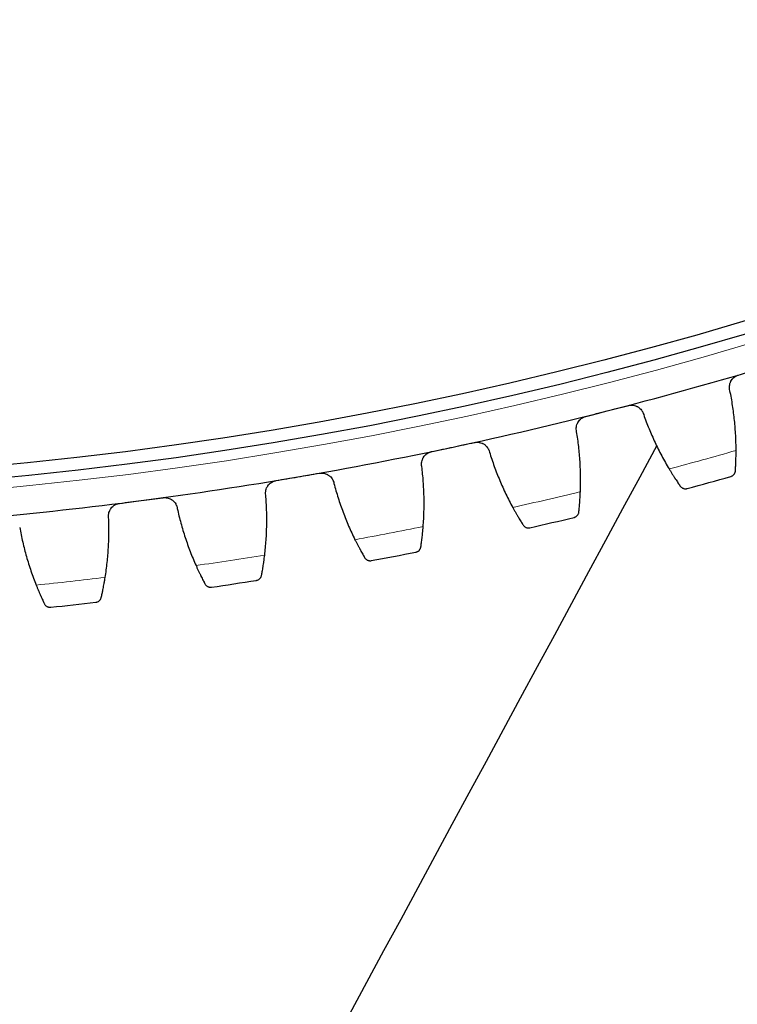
# Model space of a CAD drawing. Header units: inches. Extents: x 0 to 17820, y -10 to 12600.
# Tile 198 of 256: x 8178 to 8291, y 2753 to 2908. Entities that reach past the tile are written whole.
import ezdxf

# ---------------------------------------------------------------- set-up
doc = ezdxf.new("R2010")
doc.units = ezdxf.units.IN
doc.layers.add('1', color=7, linetype='Continuous', true_color=0xffffff)
doc.layers.add('254', color=7, linetype='Continuous', true_color=0xffffff)
doc.styles.add('latin_extended', font='simplex.shx')
doc.dimstyles.get("Standard").update_dxf_attribs({"dimtxt": 0.18, "dimasz": 0.18, "dimexe": 0.18, "dimexo": 0.0625, "dimgap": 0.09, "dimtad": 0, "dimtih": 1, "dimtoh": 1, "dimdec": 4, "dimzin": 0, "dimdsep": 46, "dimtxsty": 'Standard', "dimcen": 0.09, "dimadec": 0, "dimazin": 0, "dimtfac": 1, "dimtdec": 4, "dimtofl": 0, "dimtmove": 0, "dimatfit": 3, "dimfxl": 1, "dimtolj": 1, "dimtzin": 0, "dimarcsym": 0})

# ---------------------------------------------------------------- blocks, each defined once
blk = doc.blocks.new('_U9')
at = {"layer": '254', "color": 3, "linetype": 'Continuous', "lineweight": 13, "transparency": 16777216}
for p, q in [((7491.72, 2808.14), (7491.72, 1680.64)), ((8741.72, 2808.14), (8741.72, 1680.64)), ((7596.72, 1710.64), (8636.72, 1710.64))]:
    blk.add_line(p, q, dxfattribs=at)
at = {"layer": '254', "color": 3, "transparency": 16777216}
for points in [[(7596.72, 1728.14), (7596.72, 1693.14), (7491.72, 1710.64)], [(8636.72, 1693.14), (8636.72, 1728.14), (8741.72, 1710.64)]]:
    blk.add_solid(points, dxfattribs=at)
at = {"layer": 'Defpoints', "color": 0, "transparency": 16777216}
for p in [(7491.72, 2838.14), (8741.72, 2838.14), (8741.72, 1710.64)]:
    blk.add_point(p, dxfattribs=at)
at = {"layer": '254', "color": 2, "lineweight": 13, "transparency": 16777216, "insert": (7941.72, 1868.14), "char_height": 105, "attachment_point": 1, "style": 'latin_extended'}
blk.add_mtext('\\A1;1250', dxfattribs=at)
blk = doc.blocks.new('_U10')
at = {"layer": '254', "color": 3, "linetype": 'Continuous', "lineweight": 13, "transparency": 16777216}
for p, q in [((7677.48, 2873.14), (7677.48, 1920.64)), ((8554.97, 2873.14), (8554.97, 1920.64)), ((7782.48, 1950.64), (8449.97, 1950.64))]:
    blk.add_line(p, q, dxfattribs=at)
at = {"layer": '254', "color": 3, "transparency": 16777216}
for points in [[(7782.48, 1968.14), (7782.48, 1933.14), (7677.48, 1950.64)], [(8449.97, 1933.14), (8449.97, 1968.14), (8554.97, 1950.64)]]:
    blk.add_solid(points, dxfattribs=at)
at = {"layer": 'Defpoints', "color": 0, "transparency": 16777216}
for p in [(7677.48, 2903.14), (8554.97, 2903.14), (8554.97, 1950.64)]:
    blk.add_point(p, dxfattribs=at)
at = {"layer": '254', "color": 2, "lineweight": 13, "transparency": 16777216, "insert": (7981.23, 2108.14), "char_height": 105, "attachment_point": 1, "style": 'latin_extended'}
blk.add_mtext('\\A1;\\C2;880', dxfattribs=at)
blk = doc.blocks.new('_U14')
at = {"layer": '254', "color": 3, "linetype": 'Continuous', "lineweight": 13, "transparency": 16777216}
for p, q in [((8146.72, 3448.14), (9373.83, 3448.14)), ((9343.83, 3343.14), (9343.83, 2889.14)), ((8846.72, 2784.14), (9373.83, 2784.14)), ((9343.83, 2784.14), (9343.83, 1329.14))]:
    blk.add_line(p, q, dxfattribs=at)
at = {"layer": '254', "color": 3, "transparency": 16777216}
for points in [[(9361.33, 3343.14), (9326.33, 3343.14), (9343.83, 3448.14)], [(9326.33, 2889.14), (9361.33, 2889.14), (9343.83, 2784.14)]]:
    blk.add_solid(points, dxfattribs=at)
at = {"layer": 'Defpoints', "color": 0, "transparency": 16777216}
for p in [(8116.72, 3448.14), (8816.72, 2784.14), (9343.83, 2784.14)]:
    blk.add_point(p, dxfattribs=at)
at = {"layer": '254', "color": 2, "lineweight": 13, "transparency": 16777216, "insert": (9186.33, 1381.64), "char_height": 105, "attachment_point": 1, "rotation": 90, "style": 'latin_extended'}
blk.add_mtext('\\A1;\\C31;{\\H1.00x;\\Fsimplex.shx;Installed ~\\Fsimplex.shx;}\\C2; 664 ', dxfattribs=at)

msp = doc.modelspace()

# ---------------------------------------------------------------- linework, layer by layer
at = {"layer": '1', "color": 110, "linetype": 'Continuous', "lineweight": 13}
msp.add_circle((8116.72, 3448.139), 616.6, dxfattribs=at)
at = {"layer": '1', "color": 2, "linetype": 'Continuous', "lineweight": 25}
for radius in [615, 613]:
    msp.add_circle((8116.72, 3448.139), radius, dxfattribs=at)
for radius, start, end in [(621, 284.33121, 286.624204), (621, 282.038217, 284.33121), (621, 279.745223, 282.038217), (621, 277.452229, 279.745223), (636, 285.156782, 285.798632), (621, 275.159236, 277.452229), (636, 282.863788, 283.505639), (636, 280.570794, 281.212645), (636, 278.277801, 278.919651), (636, 275.984807, 276.626658)]:
    msp.add_arc((8116.72, 3448.139), radius, start, end, dxfattribs=at)
at = {"layer": '1', "color": 110, "linetype": 'Continuous', "lineweight": 13}
for start, end in [(284.983346, 285.972068), (282.690353, 283.679074), (280.397359, 281.38608), (278.104366, 279.093087), (275.811372, 276.800093)]:
    msp.add_arc((8116.72, 3448.139), 632.294, start, end, dxfattribs=at)
at = {"layer": '1', "color": 2, "linetype": 'Continuous', "lineweight": 25}
for points, knots in [([(8184.88, 2480.983), (8243.038, 2588.618), (8314.883, 2721.585), (8386.728, 2854.552), (8400.416, 2879.884)], [0, 0, 0, 0, 0.8094854, 1, 1, 1, 1]), ([(8289.742, 2849.641), (8289.706, 2849.765), (8289.683, 2849.89), (8289.665, 2850.081), (8289.663, 2850.145), (8289.663, 2850.241), (8289.664, 2850.273), (8289.668, 2850.338), (8289.67, 2850.37), (8289.687, 2850.53), (8289.712, 2850.656), (8289.769, 2850.841), (8289.79, 2850.902), (8289.828, 2850.992), (8289.841, 2851.022), (8289.869, 2851.081), (8289.884, 2851.11), (8289.96, 2851.253), (8290.032, 2851.361), (8290.136, 2851.488), (8290.157, 2851.513), (8290.201, 2851.562), (8290.224, 2851.586), (8290.294, 2851.656), (8290.343, 2851.7), (8290.495, 2851.825), (8290.604, 2851.898), (8290.751, 2851.976), (8290.781, 2851.991), (8290.841, 2852.02), (8290.872, 2852.033), (8290.964, 2852.071), (8291.027, 2852.094), (8291.091, 2852.113)], [0, 0, 0, 0, 0.125, 0.125, 0.1875, 0.1875, 0.21875, 0.21875, 0.25, 0.25, 0.375, 0.375, 0.4375, 0.4375, 0.46875, 0.46875, 0.5, 0.5, 0.625, 0.625, 0.65625, 0.65625, 0.6875, 0.6875, 0.75, 0.75, 0.875, 0.875, 0.90625, 0.90625, 0.9375, 0.9375, 1, 1, 1, 1]), ([(8273.764, 2847.315), (8273.829, 2847.331), (8273.959, 2847.358), (8274.155, 2847.378), (8274.287, 2847.378), (8274.387, 2847.373), (8274.42, 2847.371), (8274.486, 2847.364), (8274.519, 2847.36), (8274.682, 2847.336), (8274.808, 2847.305), (8274.963, 2847.249), (8274.993, 2847.238), (8275.039, 2847.219), (8275.054, 2847.212), (8275.084, 2847.199), (8275.159, 2847.165), (8275.288, 2847.096), (8275.395, 2847.024), (8275.499, 2846.947), (8275.55, 2846.906), (8275.695, 2846.775), (8275.781, 2846.68), (8275.897, 2846.527), (8275.933, 2846.474), (8275.983, 2846.392), (8275.999, 2846.364), (8276.03, 2846.307), (8276.045, 2846.278), (8276.115, 2846.134), (8276.16, 2846.014), (8276.193, 2845.889)], [0, 0, 0, 0, 0.0625, 0.125, 0.1875, 0.1875, 0.21875, 0.21875, 0.25, 0.25, 0.375, 0.375, 0.40625, 0.40625, 0.421875, 0.421875, 0.4375, 0.5, 0.5625, 0.5625, 0.625, 0.625, 0.75, 0.75, 0.8125, 0.8125, 0.84375, 0.84375, 0.875, 0.875, 1, 1, 1, 1]), ([(8265.658, 2843.198), (8265.627, 2843.323), (8265.608, 2843.449), (8265.599, 2843.64), (8265.599, 2843.704), (8265.603, 2843.8), (8265.605, 2843.832), (8265.612, 2843.897), (8265.615, 2843.929), (8265.638, 2844.088), (8265.669, 2844.213), (8265.732, 2844.395), (8265.757, 2844.455), (8265.798, 2844.544), (8265.812, 2844.574), (8265.842, 2844.631), (8265.858, 2844.66), (8265.94, 2844.8), (8266.017, 2844.905), (8266.125, 2845.027), (8266.147, 2845.051), (8266.194, 2845.098), (8266.217, 2845.122), (8266.29, 2845.189), (8266.341, 2845.231), (8266.497, 2845.35), (8266.61, 2845.419), (8266.759, 2845.491), (8266.79, 2845.505), (8266.851, 2845.531), (8266.882, 2845.543), (8266.976, 2845.577), (8267.04, 2845.597), (8267.104, 2845.613)], [0, 0, 0, 0, 0.125, 0.125, 0.1875, 0.1875, 0.21875, 0.21875, 0.25, 0.25, 0.375, 0.375, 0.4375, 0.4375, 0.46875, 0.46875, 0.5, 0.5, 0.625, 0.625, 0.65625, 0.65625, 0.6875, 0.6875, 0.75, 0.75, 0.875, 0.875, 0.90625, 0.90625, 0.9375, 0.9375, 1, 1, 1, 1]), ([(8249.6, 2841.513), (8249.665, 2841.527), (8249.796, 2841.548), (8249.993, 2841.56), (8250.125, 2841.555), (8250.224, 2841.546), (8250.257, 2841.542), (8250.323, 2841.533), (8250.355, 2841.528), (8250.517, 2841.497), (8250.643, 2841.461), (8250.795, 2841.399), (8250.825, 2841.386), (8250.87, 2841.366), (8250.884, 2841.359), (8250.914, 2841.344), (8250.987, 2841.307), (8251.113, 2841.233), (8251.218, 2841.157), (8251.319, 2841.076), (8251.367, 2841.033), (8251.507, 2840.896), (8251.59, 2840.798), (8251.699, 2840.64), (8251.733, 2840.586), (8251.78, 2840.501), (8251.795, 2840.473), (8251.823, 2840.415), (8251.837, 2840.386), (8251.901, 2840.239), (8251.941, 2840.117), (8251.969, 2839.991)], [0, 0, 0, 0, 0.0625, 0.125, 0.1875, 0.1875, 0.21875, 0.21875, 0.25, 0.25, 0.375, 0.375, 0.40625, 0.40625, 0.421875, 0.421875, 0.4375, 0.5, 0.5625, 0.5625, 0.625, 0.625, 0.75, 0.75, 0.8125, 0.8125, 0.84375, 0.84375, 0.875, 0.875, 1, 1, 1, 1]), ([(8241.335, 2837.723), (8241.309, 2837.849), (8241.296, 2837.976), (8241.294, 2838.168), (8241.296, 2838.231), (8241.305, 2838.327), (8241.308, 2838.359), (8241.317, 2838.423), (8241.322, 2838.455), (8241.351, 2838.614), (8241.387, 2838.737), (8241.458, 2838.917), (8241.484, 2838.976), (8241.529, 2839.063), (8241.544, 2839.092), (8241.577, 2839.148), (8241.594, 2839.176), (8241.682, 2839.313), (8241.762, 2839.415), (8241.875, 2839.533), (8241.898, 2839.556), (8241.946, 2839.601), (8241.971, 2839.623), (8242.047, 2839.687), (8242.099, 2839.728), (8242.26, 2839.84), (8242.375, 2839.904), (8242.527, 2839.97), (8242.558, 2839.983), (8242.621, 2840.006), (8242.652, 2840.017), (8242.747, 2840.048), (8242.812, 2840.065), (8242.877, 2840.079)], [0, 0, 0, 0, 0.125, 0.125, 0.1875, 0.1875, 0.21875, 0.21875, 0.25, 0.25, 0.375, 0.375, 0.4375, 0.4375, 0.46875, 0.46875, 0.5, 0.5, 0.625, 0.625, 0.65625, 0.65625, 0.6875, 0.6875, 0.75, 0.75, 0.875, 0.875, 0.90625, 0.90625, 0.9375, 0.9375, 1, 1, 1, 1]), ([(8290.601, 2837.059), (8290.607, 2837.148), (8290.613, 2837.243), (8290.626, 2837.446), (8290.639, 2837.662), (8290.651, 2837.903), (8290.658, 2838.062), (8290.66, 2838.094), (8290.663, 2838.159), (8290.664, 2838.191), (8290.668, 2838.291), (8290.671, 2838.358), (8290.679, 2838.564), (8290.684, 2838.705), (8290.692, 2838.994), (8290.696, 2839.143), (8290.7, 2839.372), (8290.702, 2839.449), (8290.703, 2839.567), (8290.704, 2839.606), (8290.705, 2839.686), (8290.705, 2839.726), (8290.707, 2839.926), (8290.708, 2840.089), (8290.708, 2840.254)], [0, 0, 0, 0, 0.125, 0.125, 0.25, 0.375, 0.375, 0.40625, 0.40625, 0.4375, 0.4375, 0.5, 0.5, 0.625, 0.625, 0.75, 0.75, 0.8125, 0.8125, 0.84375, 0.84375, 0.875, 0.875, 1, 1, 1, 1]), ([(8280.192, 2837.342), (8280.277, 2837.201), (8280.361, 2837.062), (8280.527, 2836.791), (8280.691, 2836.527), (8280.851, 2836.275), (8280.969, 2836.09), (8281.008, 2836.03), (8281.066, 2835.94), (8281.085, 2835.91), (8281.123, 2835.852), (8281.142, 2835.823), (8281.236, 2835.679), (8281.381, 2835.46), (8281.515, 2835.26), (8281.643, 2835.069), (8281.705, 2834.979), (8281.778, 2834.873), (8281.792, 2834.852), (8281.82, 2834.811), (8281.862, 2834.751), (8281.902, 2834.694), (8281.927, 2834.657)], [0, 0, 0, 0, 0.125, 0.125, 0.25, 0.375, 0.375, 0.4375, 0.4375, 0.46875, 0.46875, 0.5, 0.5, 0.625, 0.75, 0.75, 0.875, 0.875, 0.90625, 0.90625, 0.9375, 1, 1, 1, 1]), ([(8225.222, 2836.682), (8225.288, 2836.693), (8225.42, 2836.709), (8225.617, 2836.713), (8225.749, 2836.703), (8225.848, 2836.69), (8225.881, 2836.685), (8225.946, 2836.674), (8225.978, 2836.667), (8226.139, 2836.63), (8226.262, 2836.588), (8226.412, 2836.521), (8226.441, 2836.507), (8226.485, 2836.484), (8226.5, 2836.477), (8226.529, 2836.461), (8226.6, 2836.421), (8226.724, 2836.342), (8226.825, 2836.262), (8226.923, 2836.177), (8226.97, 2836.132), (8227.104, 2835.99), (8227.182, 2835.888), (8227.285, 2835.726), (8227.317, 2835.67), (8227.36, 2835.584), (8227.374, 2835.555), (8227.4, 2835.496), (8227.413, 2835.466), (8227.471, 2835.317), (8227.506, 2835.193), (8227.529, 2835.066)], [0, 0, 0, 0, 0.0625, 0.125, 0.1875, 0.1875, 0.21875, 0.21875, 0.25, 0.25, 0.375, 0.375, 0.40625, 0.40625, 0.421875, 0.421875, 0.4375, 0.5, 0.5625, 0.5625, 0.625, 0.625, 0.75, 0.75, 0.8125, 0.8125, 0.84375, 0.84375, 0.875, 0.875, 1, 1, 1, 1]), ([(8289.876, 2836.164), (8289.877, 2836.165), (8289.879, 2836.165), (8289.881, 2836.166), (8289.883, 2836.166), (8289.887, 2836.168), (8289.896, 2836.17), (8289.915, 2836.176), (8289.955, 2836.19), (8289.988, 2836.203), (8290.053, 2836.232), (8290.095, 2836.254), (8290.215, 2836.33), (8290.29, 2836.393), (8290.388, 2836.504), (8290.418, 2836.545), (8290.46, 2836.61), (8290.473, 2836.632), (8290.498, 2836.679), (8290.51, 2836.703), (8290.542, 2836.778), (8290.56, 2836.83), (8290.588, 2836.94), (8290.597, 2836.998), (8290.601, 2837.059)], [0, 0, 0, 0, 0.0039063, 0.0039063, 0.0078125, 0.0078125, 0.015625, 0.03125, 0.0625, 0.125, 0.125, 0.25, 0.25, 0.5, 0.5, 0.625, 0.625, 0.6875, 0.6875, 0.75, 0.75, 0.875, 0.875, 1, 1, 1, 1]), ([(8216.813, 2833.226), (8216.792, 2833.353), (8216.784, 2833.481), (8216.789, 2833.672), (8216.794, 2833.736), (8216.806, 2833.831), (8216.811, 2833.863), (8216.823, 2833.927), (8216.829, 2833.958), (8216.865, 2834.116), (8216.905, 2834.237), (8216.983, 2834.414), (8217.012, 2834.472), (8217.06, 2834.557), (8217.077, 2834.585), (8217.111, 2834.64), (8217.129, 2834.668), (8217.223, 2834.801), (8217.307, 2834.899), (8217.425, 2835.012), (8217.449, 2835.035), (8217.499, 2835.078), (8217.524, 2835.099), (8217.602, 2835.16), (8217.656, 2835.198), (8217.822, 2835.304), (8217.939, 2835.364), (8218.094, 2835.424), (8218.126, 2835.435), (8218.189, 2835.456), (8218.221, 2835.466), (8218.317, 2835.493), (8218.382, 2835.507), (8218.448, 2835.518)], [0, 0, 0, 0, 0.125, 0.125, 0.1875, 0.1875, 0.21875, 0.21875, 0.25, 0.25, 0.375, 0.375, 0.4375, 0.4375, 0.46875, 0.46875, 0.5, 0.5, 0.625, 0.625, 0.65625, 0.65625, 0.6875, 0.6875, 0.75, 0.75, 0.875, 0.875, 0.90625, 0.90625, 0.9375, 0.9375, 1, 1, 1, 1]), ([(8281.927, 2834.657), (8281.962, 2834.607), (8282, 2834.563), (8282.079, 2834.483), (8282.121, 2834.447), (8282.208, 2834.385), (8282.253, 2834.358), (8282.345, 2834.312), (8282.392, 2834.292), (8282.488, 2834.262), (8282.536, 2834.25), (8282.632, 2834.234), (8282.68, 2834.23), (8282.775, 2834.228), (8282.823, 2834.23), (8282.894, 2834.239), (8282.929, 2834.244), (8282.969, 2834.253), (8282.989, 2834.258), (8282.998, 2834.26), (8283.004, 2834.262), (8283.007, 2834.262), (8283.009, 2834.263)], [0, 0, 0, 0, 0.125, 0.125, 0.25, 0.25, 0.375, 0.375, 0.5, 0.5, 0.625, 0.625, 0.75, 0.75, 0.875, 0.875, 0.9375, 0.96875, 0.984375, 0.9921875, 0.9921875, 1, 1, 1, 1]), ([(8200.671, 2832.83), (8200.738, 2832.839), (8200.87, 2832.85), (8201.067, 2832.846), (8201.198, 2832.83), (8201.296, 2832.814), (8201.329, 2832.807), (8201.394, 2832.793), (8201.426, 2832.785), (8201.585, 2832.742), (8201.707, 2832.695), (8201.853, 2832.622), (8201.882, 2832.607), (8201.925, 2832.582), (8201.94, 2832.574), (8201.968, 2832.557), (8202.038, 2832.514), (8202.158, 2832.431), (8202.256, 2832.346), (8202.35, 2832.258), (8202.395, 2832.211), (8202.524, 2832.064), (8202.598, 2831.959), (8202.694, 2831.793), (8202.724, 2831.736), (8202.764, 2831.648), (8202.776, 2831.618), (8202.8, 2831.558), (8202.811, 2831.528), (8202.864, 2831.376), (8202.894, 2831.252), (8202.911, 2831.124)], [0, 0, 0, 0, 0.0625, 0.125, 0.1875, 0.1875, 0.21875, 0.21875, 0.25, 0.25, 0.375, 0.375, 0.40625, 0.40625, 0.421875, 0.421875, 0.4375, 0.5, 0.5625, 0.5625, 0.625, 0.625, 0.75, 0.75, 0.8125, 0.8125, 0.84375, 0.84375, 0.875, 0.875, 1, 1, 1, 1]), ([(8266.013, 2830.591), (8266.022, 2830.68), (8266.032, 2830.775), (8266.053, 2830.978), (8266.074, 2831.193), (8266.096, 2831.433), (8266.11, 2831.591), (8266.113, 2831.623), (8266.118, 2831.688), (8266.121, 2831.72), (8266.129, 2831.82), (8266.135, 2831.887), (8266.151, 2832.092), (8266.161, 2832.232), (8266.181, 2832.521), (8266.191, 2832.67), (8266.204, 2832.899), (8266.209, 2832.976), (8266.215, 2833.093), (8266.217, 2833.133), (8266.222, 2833.212), (8266.224, 2833.252), (8266.233, 2833.452), (8266.241, 2833.615), (8266.247, 2833.78)], [0, 0, 0, 0, 0.125, 0.125, 0.25, 0.375, 0.375, 0.40625, 0.40625, 0.4375, 0.4375, 0.5, 0.5, 0.625, 0.625, 0.75, 0.75, 0.8125, 0.8125, 0.84375, 0.84375, 0.875, 0.875, 1, 1, 1, 1]), ([(8192.13, 2829.714), (8192.114, 2829.842), (8192.111, 2829.969), (8192.125, 2830.16), (8192.132, 2830.224), (8192.148, 2830.319), (8192.154, 2830.35), (8192.168, 2830.413), (8192.176, 2830.445), (8192.218, 2830.601), (8192.263, 2830.721), (8192.348, 2830.894), (8192.379, 2830.951), (8192.43, 2831.034), (8192.448, 2831.061), (8192.485, 2831.115), (8192.504, 2831.141), (8192.603, 2831.271), (8192.691, 2831.366), (8192.813, 2831.474), (8192.838, 2831.495), (8192.89, 2831.537), (8192.916, 2831.557), (8192.996, 2831.615), (8193.052, 2831.651), (8193.222, 2831.75), (8193.341, 2831.805), (8193.498, 2831.859), (8193.53, 2831.869), (8193.594, 2831.887), (8193.627, 2831.895), (8193.724, 2831.918), (8193.789, 2831.93), (8193.856, 2831.939)], [0, 0, 0, 0, 0.125, 0.125, 0.1875, 0.1875, 0.21875, 0.21875, 0.25, 0.25, 0.375, 0.375, 0.4375, 0.4375, 0.46875, 0.46875, 0.5, 0.5, 0.625, 0.625, 0.65625, 0.65625, 0.6875, 0.6875, 0.75, 0.75, 0.875, 0.875, 0.90625, 0.90625, 0.9375, 0.9375, 1, 1, 1, 1]), ([(8255.624, 2831.291), (8255.703, 2831.146), (8255.781, 2831.004), (8255.936, 2830.727), (8256.089, 2830.456), (8256.239, 2830.198), (8256.349, 2830.009), (8256.386, 2829.947), (8256.44, 2829.855), (8256.458, 2829.824), (8256.494, 2829.764), (8256.512, 2829.734), (8256.6, 2829.587), (8256.736, 2829.362), (8256.862, 2829.157), (8256.983, 2828.962), (8257.04, 2828.869), (8257.109, 2828.76), (8257.123, 2828.739), (8257.149, 2828.697), (8257.189, 2828.635), (8257.226, 2828.576), (8257.25, 2828.539)], [0, 0, 0, 0, 0.125, 0.125, 0.25, 0.375, 0.375, 0.4375, 0.4375, 0.46875, 0.46875, 0.5, 0.5, 0.625, 0.75, 0.75, 0.875, 0.875, 0.90625, 0.90625, 0.9375, 1, 1, 1, 1]), ([(8265.252, 2829.727), (8265.254, 2829.727), (8265.255, 2829.727), (8265.258, 2829.728), (8265.259, 2829.728), (8265.264, 2829.729), (8265.272, 2829.732), (8265.292, 2829.737), (8265.332, 2829.749), (8265.366, 2829.761), (8265.432, 2829.787), (8265.474, 2829.808), (8265.598, 2829.878), (8265.675, 2829.938), (8265.778, 2830.046), (8265.81, 2830.085), (8265.854, 2830.148), (8265.868, 2830.17), (8265.895, 2830.216), (8265.907, 2830.24), (8265.943, 2830.313), (8265.963, 2830.364), (8265.995, 2830.473), (8266.006, 2830.531), (8266.013, 2830.591)], [0, 0, 0, 0, 0.0039062, 0.0039062, 0.0078125, 0.0078125, 0.015625, 0.03125, 0.0625, 0.125, 0.125, 0.25, 0.25, 0.5, 0.5, 0.625, 0.625, 0.6875, 0.6875, 0.75, 0.75, 0.875, 0.875, 1, 1, 1, 1]), ([(8241.186, 2825.113), (8241.199, 2825.201), (8241.212, 2825.295), (8241.241, 2825.497), (8241.271, 2825.711), (8241.303, 2825.95), (8241.323, 2826.108), (8241.327, 2826.139), (8241.335, 2826.204), (8241.339, 2826.237), (8241.351, 2826.335), (8241.359, 2826.402), (8241.383, 2826.606), (8241.399, 2826.746), (8241.431, 2827.034), (8241.446, 2827.182), (8241.469, 2827.41), (8241.477, 2827.487), (8241.488, 2827.604), (8241.492, 2827.644), (8241.499, 2827.723), (8241.502, 2827.763), (8241.52, 2827.962), (8241.534, 2828.124), (8241.547, 2828.289)], [0, 0, 0, 0, 0.125, 0.125, 0.25, 0.375, 0.375, 0.40625, 0.40625, 0.4375, 0.4375, 0.5, 0.5, 0.625, 0.625, 0.75, 0.75, 0.8125, 0.8125, 0.84375, 0.84375, 0.875, 0.875, 1, 1, 1, 1]), ([(8257.25, 2828.539), (8257.282, 2828.487), (8257.318, 2828.441), (8257.395, 2828.358), (8257.435, 2828.321), (8257.519, 2828.255), (8257.563, 2828.226), (8257.653, 2828.177), (8257.7, 2828.156), (8257.794, 2828.121), (8257.841, 2828.107), (8257.937, 2828.087), (8257.985, 2828.081), (8258.08, 2828.075), (8258.128, 2828.076), (8258.199, 2828.082), (8258.234, 2828.086), (8258.275, 2828.093), (8258.295, 2828.097), (8258.304, 2828.099), (8258.31, 2828.1), (8258.313, 2828.101), (8258.315, 2828.101)], [0, 0, 0, 0, 0.125, 0.125, 0.25, 0.25, 0.375, 0.375, 0.5, 0.5, 0.625, 0.625, 0.75, 0.75, 0.875, 0.875, 0.9375, 0.96875, 0.984375, 0.9921875, 0.9921875, 1, 1, 1, 1]), ([(8230.833, 2826.228), (8230.906, 2826.079), (8230.979, 2825.934), (8231.122, 2825.651), (8231.264, 2825.375), (8231.404, 2825.111), (8231.506, 2824.917), (8231.54, 2824.854), (8231.591, 2824.76), (8231.608, 2824.729), (8231.641, 2824.667), (8231.658, 2824.637), (8231.74, 2824.486), (8231.867, 2824.256), (8231.984, 2824.046), (8232.097, 2823.846), (8232.151, 2823.751), (8232.216, 2823.639), (8232.228, 2823.617), (8232.253, 2823.574), (8232.29, 2823.511), (8232.325, 2823.451), (8232.347, 2823.412)], [0, 0, 0, 0, 0.125, 0.125, 0.25, 0.375, 0.375, 0.4375, 0.4375, 0.46875, 0.46875, 0.5, 0.5, 0.625, 0.75, 0.75, 0.875, 0.875, 0.90625, 0.90625, 0.9375, 1, 1, 1, 1]), ([(8240.391, 2824.279), (8240.392, 2824.279), (8240.394, 2824.28), (8240.397, 2824.28), (8240.398, 2824.28), (8240.402, 2824.281), (8240.411, 2824.283), (8240.431, 2824.288), (8240.472, 2824.298), (8240.506, 2824.309), (8240.573, 2824.332), (8240.616, 2824.351), (8240.743, 2824.417), (8240.822, 2824.473), (8240.929, 2824.577), (8240.962, 2824.615), (8241.009, 2824.676), (8241.024, 2824.698), (8241.052, 2824.742), (8241.066, 2824.765), (8241.104, 2824.837), (8241.126, 2824.888), (8241.163, 2824.996), (8241.177, 2825.053), (8241.186, 2825.113)], [0, 0, 0, 0, 0.0039062, 0.0039062, 0.0078125, 0.0078125, 0.015625, 0.03125, 0.0625, 0.125, 0.125, 0.25, 0.25, 0.5, 0.5, 0.625, 0.625, 0.6875, 0.6875, 0.75, 0.75, 0.875, 0.875, 1, 1, 1, 1]), ([(8216.159, 2820.632), (8216.175, 2820.719), (8216.193, 2820.813), (8216.23, 2821.013), (8216.268, 2821.226), (8216.309, 2821.464), (8216.336, 2821.62), (8216.341, 2821.652), (8216.352, 2821.716), (8216.357, 2821.749), (8216.373, 2821.847), (8216.384, 2821.913), (8216.416, 2822.116), (8216.438, 2822.256), (8216.481, 2822.542), (8216.502, 2822.689), (8216.534, 2822.916), (8216.545, 2822.993), (8216.561, 2823.109), (8216.566, 2823.148), (8216.576, 2823.227), (8216.581, 2823.267), (8216.607, 2823.466), (8216.628, 2823.627), (8216.647, 2823.791)], [0, 0, 0, 0, 0.125, 0.125, 0.25, 0.375, 0.375, 0.40625, 0.40625, 0.4375, 0.4375, 0.5, 0.5, 0.625, 0.625, 0.75, 0.75, 0.8125, 0.8125, 0.84375, 0.84375, 0.875, 0.875, 1, 1, 1, 1]), ([(8232.347, 2823.412), (8232.378, 2823.36), (8232.412, 2823.312), (8232.485, 2823.226), (8232.524, 2823.187), (8232.605, 2823.118), (8232.648, 2823.088), (8232.736, 2823.034), (8232.781, 2823.011), (8232.874, 2822.973), (8232.921, 2822.958), (8233.016, 2822.934), (8233.063, 2822.926), (8233.158, 2822.916), (8233.206, 2822.915), (8233.277, 2822.918), (8233.312, 2822.92), (8233.354, 2822.926), (8233.374, 2822.929), (8233.383, 2822.931), (8233.389, 2822.932), (8233.392, 2822.932), (8233.395, 2822.933)], [0, 0, 0, 0, 0.125, 0.125, 0.25, 0.25, 0.375, 0.375, 0.5, 0.5, 0.625, 0.625, 0.75, 0.75, 0.875, 0.875, 0.9375, 0.96875, 0.984375, 0.9921875, 0.9921875, 1, 1, 1, 1]), ([(8205.859, 2822.16), (8205.926, 2822.009), (8205.993, 2821.861), (8206.125, 2821.573), (8206.256, 2821.29), (8206.385, 2821.021), (8206.48, 2820.824), (8206.511, 2820.759), (8206.558, 2820.663), (8206.574, 2820.631), (8206.604, 2820.568), (8206.62, 2820.537), (8206.695, 2820.384), (8206.813, 2820.148), (8206.922, 2819.934), (8207.027, 2819.729), (8207.077, 2819.633), (8207.137, 2819.518), (8207.149, 2819.496), (8207.172, 2819.452), (8207.206, 2819.387), (8207.239, 2819.325), (8207.26, 2819.286)], [0, 0, 0, 0, 0.125, 0.125, 0.25, 0.375, 0.375, 0.4375, 0.4375, 0.46875, 0.46875, 0.5, 0.5, 0.625, 0.75, 0.75, 0.875, 0.875, 0.90625, 0.90625, 0.9375, 1, 1, 1, 1]), ([(8190.973, 2817.156), (8190.993, 2817.242), (8191.014, 2817.335), (8191.059, 2817.534), (8191.106, 2817.746), (8191.157, 2817.981), (8191.189, 2818.136), (8191.196, 2818.168), (8191.209, 2818.231), (8191.215, 2818.264), (8191.236, 2818.361), (8191.249, 2818.427), (8191.289, 2818.629), (8191.317, 2818.767), (8191.371, 2819.052), (8191.398, 2819.198), (8191.439, 2819.423), (8191.453, 2819.5), (8191.473, 2819.615), (8191.48, 2819.654), (8191.494, 2819.732), (8191.501, 2819.772), (8191.534, 2819.969), (8191.561, 2820.13), (8191.587, 2820.293)], [0, 0, 0, 0, 0.125, 0.125, 0.25, 0.375, 0.375, 0.40625, 0.40625, 0.4375, 0.4375, 0.5, 0.5, 0.625, 0.625, 0.75, 0.75, 0.8125, 0.8125, 0.84375, 0.84375, 0.875, 0.875, 1, 1, 1, 1]), ([(8215.331, 2819.831), (8215.333, 2819.831), (8215.334, 2819.831), (8215.337, 2819.831), (8215.339, 2819.832), (8215.343, 2819.832), (8215.352, 2819.834), (8215.372, 2819.838), (8215.413, 2819.846), (8215.447, 2819.856), (8215.515, 2819.876), (8215.559, 2819.893), (8215.689, 2819.954), (8215.77, 2820.007), (8215.881, 2820.107), (8215.916, 2820.143), (8215.965, 2820.203), (8215.981, 2820.224), (8216.011, 2820.267), (8216.025, 2820.289), (8216.067, 2820.36), (8216.091, 2820.409), (8216.131, 2820.516), (8216.147, 2820.572), (8216.159, 2820.632)], [0, 0, 0, 0, 0.0039063, 0.0039063, 0.0078125, 0.0078125, 0.015625, 0.03125, 0.0625, 0.125, 0.125, 0.25, 0.25, 0.5, 0.5, 0.625, 0.625, 0.6875, 0.6875, 0.75, 0.75, 0.875, 0.875, 1, 1, 1, 1]), ([(8180.742, 2819.095), (8180.803, 2818.941), (8180.864, 2818.791), (8180.985, 2818.497), (8181.105, 2818.21), (8181.222, 2817.936), (8181.309, 2817.735), (8181.338, 2817.669), (8181.381, 2817.571), (8181.395, 2817.539), (8181.424, 2817.475), (8181.438, 2817.443), (8181.507, 2817.286), (8181.615, 2817.046), (8181.716, 2816.828), (8181.812, 2816.62), (8181.859, 2816.521), (8181.914, 2816.404), (8181.925, 2816.381), (8181.946, 2816.336), (8181.978, 2816.27), (8182.008, 2816.207), (8182.027, 2816.167)], [0, 0, 0, 0, 0.125, 0.125, 0.25, 0.375, 0.375, 0.4375, 0.4375, 0.46875, 0.46875, 0.5, 0.5, 0.625, 0.75, 0.75, 0.875, 0.875, 0.90625, 0.90625, 0.9375, 1, 1, 1, 1]), ([(8207.26, 2819.286), (8207.288, 2819.232), (8207.32, 2819.184), (8207.39, 2819.095), (8207.427, 2819.055), (8207.506, 2818.982), (8207.547, 2818.95), (8207.633, 2818.893), (8207.677, 2818.868), (8207.769, 2818.826), (8207.815, 2818.809), (8207.908, 2818.782), (8207.956, 2818.771), (8208.05, 2818.758), (8208.098, 2818.755), (8208.169, 2818.755), (8208.204, 2818.756), (8208.246, 2818.76), (8208.266, 2818.762), (8208.275, 2818.764), (8208.281, 2818.764), (8208.284, 2818.765), (8208.287, 2818.765)], [0, 0, 0, 0, 0.125, 0.125, 0.25, 0.25, 0.375, 0.375, 0.5, 0.5, 0.625, 0.625, 0.75, 0.75, 0.875, 0.875, 0.9375, 0.96875, 0.984375, 0.9921875, 0.9921875, 1, 1, 1, 1]), ([(8190.114, 2816.388), (8190.116, 2816.388), (8190.117, 2816.389), (8190.12, 2816.389), (8190.121, 2816.389), (8190.126, 2816.39), (8190.135, 2816.391), (8190.155, 2816.394), (8190.196, 2816.401), (8190.231, 2816.409), (8190.299, 2816.427), (8190.344, 2816.442), (8190.476, 2816.498), (8190.559, 2816.547), (8190.674, 2816.642), (8190.71, 2816.677), (8190.762, 2816.735), (8190.779, 2816.755), (8190.811, 2816.797), (8190.826, 2816.819), (8190.87, 2816.887), (8190.896, 2816.936), (8190.941, 2817.041), (8190.959, 2817.097), (8190.973, 2817.156)], [0, 0, 0, 0, 0.0039062, 0.0039062, 0.0078125, 0.0078125, 0.015625, 0.03125, 0.0625, 0.125, 0.125, 0.25, 0.25, 0.5, 0.5, 0.625, 0.625, 0.6875, 0.6875, 0.75, 0.75, 0.875, 0.875, 1, 1, 1, 1]), ([(8182.027, 2816.167), (8182.053, 2816.112), (8182.083, 2816.062), (8182.149, 2815.971), (8182.185, 2815.929), (8182.261, 2815.854), (8182.301, 2815.82), (8182.384, 2815.76), (8182.428, 2815.733), (8182.517, 2815.687), (8182.563, 2815.668), (8182.655, 2815.637), (8182.702, 2815.625), (8182.796, 2815.608), (8182.843, 2815.603), (8182.914, 2815.6), (8182.95, 2815.6), (8182.991, 2815.602), (8183.012, 2815.604), (8183.021, 2815.605), (8183.027, 2815.605), (8183.03, 2815.605), (8183.033, 2815.606)], [0, 0, 0, 0, 0.125, 0.125, 0.25, 0.25, 0.375, 0.375, 0.5, 0.5, 0.625, 0.625, 0.75, 0.75, 0.875, 0.875, 0.9375, 0.96875, 0.984375, 0.9921875, 0.9921875, 1, 1, 1, 1])]:
    msp.add_open_spline(points, degree=3, knots=knots, dxfattribs=at)
for points in [[(8290.708, 2840.254), (8290.707, 2841.046), (8290.665, 2842.624), (8290.483, 2844.977), (8290.182, 2847.317), (8289.902, 2848.868), (8289.742, 2849.641)], [(8270.434, 2846.464), (8271.544, 2846.748), (8272.654, 2847.031), (8273.764, 2847.315)], [(8267.104, 2845.613), (8268.214, 2845.897), (8269.324, 2846.181), (8270.434, 2846.464)], [(8276.193, 2845.889), (8276.453, 2845.144), (8277.011, 2843.67), (8277.956, 2841.508), (8279.01, 2839.396), (8279.786, 2838.022), (8280.192, 2837.342)], [(8266.247, 2833.78), (8266.278, 2834.571), (8266.299, 2836.149), (8266.211, 2838.508), (8266.004, 2840.858), (8265.786, 2842.419), (8265.658, 2843.198)], [(8278.25, 2841.009), (8221.026, 2735.103), (8163.803, 2629.197), (8106.579, 2523.291)], [(8242.877, 2840.079), (8243.998, 2840.318), (8245.118, 2840.557), (8246.238, 2840.796)], [(8246.238, 2840.796), (8247.359, 2841.035), (8248.479, 2841.274), (8249.6, 2841.513)], [(8251.969, 2839.991), (8252.199, 2839.236), (8252.698, 2837.741), (8253.556, 2835.543), (8254.525, 2833.391), (8255.245, 2831.986), (8255.624, 2831.291)], [(8241.547, 2828.289), (8241.61, 2829.078), (8241.694, 2830.654), (8241.7, 2833.015), (8241.587, 2835.371), (8241.432, 2836.94), (8241.335, 2837.723)], [(8218.448, 2835.518), (8219.577, 2835.712), (8220.706, 2835.906), (8221.835, 2836.1)], [(8221.835, 2836.1), (8222.964, 2836.294), (8224.093, 2836.488), (8225.222, 2836.682)], [(8227.529, 2835.066), (8227.729, 2834.303), (8228.167, 2832.789), (8228.937, 2830.559), (8229.819, 2828.369), (8230.482, 2826.937), (8230.833, 2826.228)], [(8197.264, 2832.385), (8198.399, 2832.533), (8199.535, 2832.682), (8200.671, 2832.83)], [(8216.647, 2823.791), (8216.741, 2824.577), (8216.889, 2826.149), (8216.989, 2828.507), (8216.971, 2830.866), (8216.879, 2832.439), (8216.813, 2833.226)], [(8193.856, 2831.939), (8194.992, 2832.087), (8196.128, 2832.236), (8197.264, 2832.385)], [(8202.911, 2831.124), (8203.081, 2830.353), (8203.458, 2828.823), (8204.138, 2826.564), (8204.931, 2824.341), (8205.537, 2822.883), (8205.859, 2822.16)], [(8191.587, 2820.293), (8191.713, 2821.074), (8191.923, 2822.639), (8192.118, 2824.991), (8192.194, 2827.349), (8192.165, 2828.925), (8192.13, 2829.714)], [(8178.156, 2828.169), (8178.294, 2827.392), (8178.61, 2825.848), (8179.199, 2823.564), (8179.903, 2821.311), (8180.449, 2819.83), (8180.742, 2819.095)]]:
    msp.add_open_spline(points, degree=3, dxfattribs=at)

# ---------------------------------------------------------------- dimensions: what is measured, and where the dimension line sits
at = {"layer": '254', "color": 2, "linetype": 'Continuous', "lineweight": 13}
dim = msp.add_linear_dim(base=(9343.834, 2784.139), p1=(8116.72, 3448.139), p2=(8816.72, 2784.139), angle=90, text='\\C31;{\\H1.00x;\\Fsimplex.shx;Installed ~\\Fsimplex.shx;}\\C2; <> ', dimstyle='Standard', override={"dimscale": 30, "dimtxt": 3.5, "dimasz": 3.5, "dimexe": 1, "dimexo": 1, "dimgap": 1.75, "dimtad": 1, "dimtih": 0, "dimtoh": 0, "dimdec": 0, "dimlfac": 1, "dimzin": 8, "dimdsep": 46, "dimlunit": 2, "dimtxsty": 'latin_extended', "dimsah": 1, "dimse1": 0, "dimse2": 0, "dimsd1": 0, "dimsd2": 0, "dimclrd": 3, "dimclre": 3, "dimclrt": 2, "dimtol": 0, "dimtm": -0.1, "dimtfac": 0.714286, "dimtdec": 3, "dimtofl": 1, "dimtmove": 0, "dimtzin": 8, "dimlwd": 13, "dimlwe": 13}, dxfattribs=at)
dim.commit()
dim.dimension.update_dxf_attribs({"geometry": '_U14', "text_midpoint": (9343.834, 2004.139), "dimtype": 160})
dim = msp.add_linear_dim(base=(8554.97, 1950.639), p1=(7677.482, 2903.139), p2=(8554.97, 2903.139), text='\\C2;880', dimstyle='Standard', override={"dimscale": 30, "dimtxt": 3.5, "dimasz": 3.5, "dimexe": 1, "dimexo": 1, "dimgap": 1.75, "dimtad": 1, "dimtih": 1, "dimtoh": 0, "dimdec": 2, "dimlfac": 0.033333, "dimzin": 8, "dimdsep": 46, "dimlunit": 2, "dimpost": '', "dimtxsty": 'latin_extended', "dimsah": 1, "dimse1": 0, "dimse2": 0, "dimsd1": 0, "dimsd2": 0, "dimclrd": 3, "dimclre": 3, "dimclrt": 2, "dimtol": 0, "dimtm": -0.1, "dimtfac": 0.714286, "dimtdec": 3, "dimtofl": 1, "dimtmove": 0, "dimtzin": 8, "dimlwd": 13, "dimlwe": 13}, dxfattribs=at)
dim.commit()
dim.dimension.update_dxf_attribs({"geometry": '_U10', "text_midpoint": (8116.226, 1950.639), "dimtype": 160})
dim = msp.add_linear_dim(base=(8741.72, 1710.639), p1=(7491.72, 2838.139), p2=(8741.72, 2838.139), dimstyle='Standard', override={"dimscale": 30, "dimtxt": 3.5, "dimasz": 3.5, "dimexe": 1, "dimexo": 1, "dimgap": 1.75, "dimtad": 1, "dimtih": 1, "dimtoh": 0, "dimdec": 2, "dimlfac": 1, "dimzin": 8, "dimdsep": 46, "dimlunit": 2, "dimtxsty": 'latin_extended', "dimsah": 1, "dimse1": 0, "dimse2": 0, "dimsd1": 0, "dimsd2": 0, "dimclrd": 3, "dimclre": 3, "dimclrt": 2, "dimtol": 0, "dimtm": -0.1, "dimtfac": 0.714286, "dimtdec": 3, "dimtofl": 1, "dimtmove": 0, "dimtzin": 8, "dimlwd": 13, "dimlwe": 13}, dxfattribs=at)
dim.commit()
dim.dimension.update_dxf_attribs({"geometry": '_U9', "text_midpoint": (8116.72, 1710.639), "dimtype": 160})

doc.saveas('drawing.dxf')
